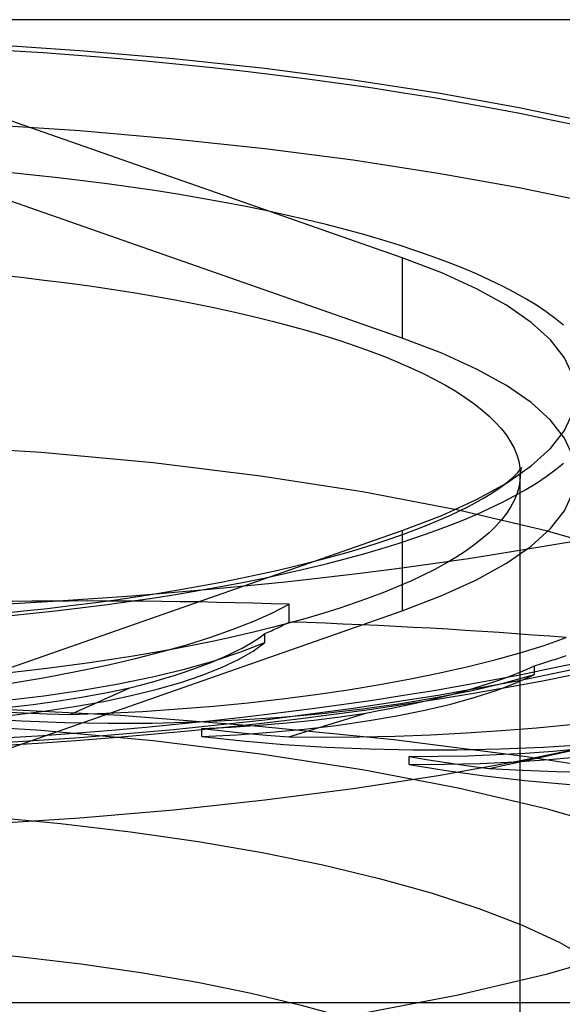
# Model space of a CAD drawing. Header units: inches. Extents: x 0 to 283, y 0 to 183.
# Tile 213 of 256: x 123.545 to 123.741, y 128.075 to 128.43. Entities that reach past the tile are written whole.
import ezdxf

# ---------------------------------------------------------------- set-up
doc = ezdxf.new("R2010")
doc.units = ezdxf.units.IN
doc.header["$LTSCALE"] = 15.583333
doc.header["$MEASUREMENT"] = 0
doc.linetypes.add('HIDDEN', pattern=[0.2, 0.1, -0.1])
doc.layers.get('0').update_dxf_attribs({"linetype": 'CONTINUOUS'})
doc.layers.add('DEFAULT_2', color=8, linetype='HIDDEN')

msp = doc.modelspace()

# ---------------------------------------------------------------- linework, layer by layer
at = {"color": 7, "linetype": 'Continuous'}
for p, q in [((123.53921, 128.16841), (123.55113, 128.16914)), ((123.5662, 128.14201), (123.53033, 128.13967))]:
    msp.add_line(p, q, dxfattribs=at)
for points in [[(123.92429, 128.25864), (123.92405, 128.25695), (123.92024, 128.24776), (123.9139, 128.23867), (123.90508, 128.22972), (123.8938, 128.22095), (123.88015, 128.21242), (123.86417, 128.20416), (123.84596, 128.19621), (123.8256, 128.18863), (123.80321, 128.18143), (123.77888, 128.17467), (123.75276, 128.16838), (123.72497, 128.16258), (123.69565, 128.15731), (123.66496, 128.1526), (123.63304, 128.14846), (123.60006, 128.14493), (123.5662, 128.14201)], [(123.74394, 128.24182), (123.73169, 128.23971), (123.71924, 128.23767), (123.70658, 128.23572), (123.69374, 128.23386), (123.6807, 128.23209), (123.6675, 128.2304), (123.65412, 128.2288), (123.64059, 128.2273), (123.62692, 128.22589), (123.6131, 128.22457), (123.59916, 128.22334), (123.58509, 128.22221), (123.57092, 128.22118), (123.55665, 128.22024), (123.54228, 128.2194), (123.52784, 128.21866), (123.51333, 128.21801), (123.49875, 128.21746), (123.48413, 128.21702), (123.46947, 128.21667), (123.45477, 128.21642), (123.44006, 128.21627), (123.42533, 128.21622)], [(123.55113, 128.16914), (123.56484, 128.17009), (123.57846, 128.17115), (123.592, 128.1723), (123.60543, 128.17355), (123.61875, 128.1749), (123.63197, 128.17634), (123.64506, 128.17789), (123.65802, 128.17954), (123.67084, 128.18129), (123.68353, 128.18313), (123.69607, 128.18508), (123.70845, 128.18713), (123.72068, 128.18928), (123.73275, 128.19153), (123.74465, 128.19389)]]:
    msp.add_lwpolyline(points, dxfattribs=at)
at = {"layer": 'DEFAULT_2', "color": 8, "linetype": 'HIDDEN'}
for p, q in [((125.04133, 128.43043), (120.86283, 128.43043)), ((123.68264, 128.34439), (123.53433, 128.39631)), ((123.68264, 128.31542), (123.53433, 128.36733)), ((123.68264, 128.34439), (123.68264, 128.31542)), ((123.72533, 127.1544), (123.72533, 128.26618)), ((123.53433, 128.194), (123.68264, 128.24592)), ((123.68264, 128.24592), (123.68264, 128.21694)), ((123.64192, 128.21285), (123.64192, 128.21928)), ((123.53433, 128.16502), (123.68264, 128.21694)), ((123.63313, 128.20546), (123.63313, 128.20867)), ((123.73048, 128.19384), (123.73048, 128.19706)), ((123.56276, 128.17941), (123.58435, 128.18909)), ((123.64175, 128.1714), (123.66951, 128.17996)), ((123.5662, 128.17099), (123.53033, 128.16864)), ((123.61036, 128.17146), (123.61036, 128.17438)), ((123.68524, 128.16138), (123.68524, 128.16431)), ((123.71416, 128.15996), (123.74724, 128.16714)), ((125.04133, 128.07532), (120.98783, 128.07532))]:
    msp.add_line(p, q, dxfattribs=at)
for points in [[(123.42533, 128.42456), (123.46109, 128.42423), (123.49649, 128.42325), (123.53162, 128.42161), (123.5662, 128.41932), (123.60006, 128.4164), (123.63304, 128.41287), (123.66496, 128.40873), (123.69565, 128.40402), (123.72497, 128.39875), (123.75276, 128.39296), (123.77888, 128.38666), (123.80321, 128.3799), (123.8256, 128.37271), (123.84596, 128.36512), (123.86417, 128.35717), (123.88015, 128.34891), (123.8938, 128.34038), (123.90508, 128.33161), (123.9139, 128.32266), (123.92024, 128.31357), (123.92405, 128.30439), (123.92533, 128.29515)], [(123.54054, 128.41935), (123.55306, 128.41853), (123.56549, 128.41762), (123.57783, 128.41663), (123.59007, 128.41556), (123.60219, 128.4144), (123.61419, 128.41316), (123.62606, 128.41184), (123.63779, 128.41044), (123.64938, 128.40896), (123.66081, 128.4074), (123.67208, 128.40577), (123.68319, 128.40406), (123.69411, 128.40228), (123.70485, 128.40042), (123.7154, 128.39849), (123.72576, 128.39649), (123.7359, 128.39442), (123.74584, 128.39228)], [(123.42533, 128.39559), (123.46109, 128.39525), (123.49649, 128.39427), (123.53162, 128.39263), (123.5662, 128.39034), (123.60006, 128.38743), (123.63304, 128.38389), (123.66496, 128.37976), (123.69565, 128.37504), (123.72497, 128.36977), (123.75276, 128.36398), (123.77888, 128.35768), (123.80321, 128.35092), (123.8256, 128.34373), (123.84596, 128.33614), (123.86417, 128.3282), (123.88015, 128.31994), (123.8938, 128.3114), (123.90508, 128.30264), (123.9139, 128.29368), (123.92024, 128.28459), (123.92405, 128.27541), (123.92533, 128.26618)], [(123.74095, 128.32009), (123.73796, 128.3225), (123.73469, 128.32489), (123.73115, 128.32725), (123.72734, 128.32958), (123.72327, 128.33188), (123.71894, 128.33415), (123.71434, 128.33638), (123.7095, 128.33858), (123.7044, 128.34074), (123.69906, 128.34286), (123.69348, 128.34494), (123.68766, 128.34697), (123.68162, 128.34896), (123.67535, 128.3509), (123.66885, 128.3528), (123.66215, 128.35464), (123.65524, 128.35643), (123.64812, 128.35816), (123.64081, 128.35984), (123.63331, 128.36147), (123.62563, 128.36303), (123.61777, 128.36454), (123.60975, 128.36598), (123.60156, 128.36737), (123.59321, 128.36869), (123.58472, 128.36994), (123.57609, 128.37113), (123.56733, 128.37225), (123.55844, 128.37331), (123.54944, 128.37429), (123.54033, 128.37521)], [(123.74533, 128.29515), (123.74432, 128.30174), (123.74129, 128.30828), (123.73625, 128.31474), (123.72926, 128.32108), (123.72033, 128.32725), (123.70954, 128.33322), (123.69699, 128.33893), (123.68264, 128.34439)], [(123.53662, 128.33828), (123.54508, 128.33737), (123.55342, 128.33639), (123.56164, 128.33535), (123.56973, 128.33424), (123.57769, 128.33306), (123.58551, 128.33183), (123.59318, 128.33053), (123.60069, 128.32918), (123.60804, 128.32776), (123.61522, 128.32629), (123.62222, 128.32476), (123.62904, 128.32318), (123.63567, 128.32154), (123.6421, 128.31985), (123.64833, 128.31812), (123.65435, 128.31633), (123.66016, 128.3145), (123.66575, 128.31262), (123.67112, 128.3107), (123.67625, 128.30874), (123.68116, 128.30673), (123.68582, 128.30469), (123.69024, 128.30262), (123.69442, 128.30051), (123.69834, 128.29837), (123.70201, 128.29619), (123.70542, 128.29399), (123.70857, 128.29177), (123.71146, 128.28952), (123.71408, 128.28725), (123.71643, 128.28495), (123.71851, 128.28265), (123.72031, 128.28032), (123.72184, 128.27798), (123.7231, 128.27564), (123.72408, 128.27328), (123.72477, 128.27092), (123.72519, 128.26855), (123.72533, 128.26618)], [(123.74432, 128.27276), (123.74129, 128.2793), (123.73625, 128.28576), (123.72926, 128.2921), (123.72033, 128.29827), (123.70954, 128.30424), (123.69699, 128.30995), (123.68264, 128.31542)], [(123.92533, 128.29515), (123.92405, 128.28592), (123.92024, 128.27674), (123.9139, 128.26765), (123.90508, 128.2587), (123.8938, 128.24993), (123.88015, 128.2414), (123.86417, 128.23314), (123.84596, 128.22519), (123.8256, 128.2176), (123.80321, 128.21041), (123.77888, 128.20365), (123.75276, 128.19735), (123.72497, 128.19156), (123.69565, 128.18629), (123.66496, 128.18158), (123.63304, 128.17744), (123.60006, 128.17391), (123.5662, 128.17099)], [(123.72033, 128.26306), (123.72926, 128.26923), (123.73625, 128.27557), (123.74129, 128.28203), (123.74432, 128.28857), (123.74533, 128.29515)], [(123.86283, 128.16572), (123.86071, 128.17682), (123.85443, 128.18781), (123.84398, 128.19859), (123.82953, 128.20905), (123.81116, 128.2191), (123.7891, 128.22863), (123.76351, 128.23755), (123.73469, 128.24579), (123.70287, 128.25325), (123.6684, 128.25987), (123.63156, 128.26558), (123.59276, 128.27033), (123.55233, 128.27407), (123.51069, 128.27678), (123.46842, 128.2784), (123.42533, 128.27895)], [(123.53936, 128.21617), (123.54606, 128.21685), (123.55454, 128.21777), (123.5629, 128.21876), (123.57113, 128.21981), (123.57922, 128.22091), (123.58715, 128.22207), (123.59493, 128.22328), (123.60255, 128.22455), (123.60999, 128.22586), (123.61725, 128.22723), (123.62432, 128.22864), (123.6312, 128.23009), (123.63787, 128.23158), (123.64433, 128.23311), (123.65058, 128.23468), (123.6566, 128.23627), (123.66239, 128.23789), (123.66794, 128.23953), (123.67325, 128.24119), (123.67831, 128.24287), (123.68312, 128.24455), (123.68766, 128.24623), (123.69195, 128.24791), (123.69597, 128.24958), (123.69971, 128.25124), (123.70319, 128.25287), (123.7064, 128.25447), (123.70934, 128.25603), (123.71201, 128.25754), (123.71441, 128.25899), (123.71656, 128.26038), (123.71844, 128.2617), (123.72009, 128.26293), (123.72149, 128.26407), (123.72267, 128.26511), (123.72364, 128.26603), (123.7244, 128.26684), (123.72498, 128.26751), (123.72539, 128.26804), (123.72564, 128.26841), (123.72568, 128.26848)], [(123.54033, 128.2151), (123.54944, 128.21602), (123.55844, 128.217), (123.56733, 128.21806), (123.57609, 128.21918), (123.58472, 128.22037), (123.59321, 128.22162), (123.60156, 128.22294), (123.60975, 128.22433), (123.61777, 128.22577), (123.62563, 128.22728), (123.63331, 128.22884), (123.64081, 128.23047), (123.64812, 128.23215), (123.65524, 128.23388), (123.66215, 128.23567), (123.66885, 128.23751), (123.67535, 128.23941), (123.68162, 128.24135), (123.68766, 128.24334), (123.69348, 128.24537), (123.69906, 128.24745), (123.7044, 128.24957), (123.7095, 128.25173), (123.71434, 128.25393), (123.71894, 128.25616), (123.72327, 128.25843), (123.72734, 128.26073), (123.73115, 128.26306), (123.73469, 128.26542), (123.73796, 128.26781), (123.74095, 128.27022)], [(123.72568, 128.26848), (123.72576, 128.26861), (123.72576, 128.2686), (123.72566, 128.26835), (123.72552, 128.26785), (123.72539, 128.26712), (123.72519, 128.26381)], [(123.72519, 128.26381), (123.72477, 128.26144), (123.72408, 128.25908), (123.7231, 128.25672), (123.72184, 128.25437), (123.72031, 128.25203), (123.71851, 128.24971), (123.71643, 128.2474), (123.71408, 128.24511), (123.71146, 128.24284), (123.70857, 128.24059), (123.70542, 128.23836), (123.70201, 128.23616), (123.69834, 128.23399), (123.69442, 128.23185), (123.69024, 128.22974), (123.68582, 128.22766), (123.68116, 128.22562), (123.67625, 128.22362), (123.67112, 128.22166), (123.66575, 128.21973), (123.66016, 128.21786), (123.65435, 128.21602), (123.64833, 128.21424), (123.6421, 128.2125), (123.63567, 128.21081), (123.62904, 128.20918), (123.62222, 128.20759), (123.61522, 128.20607), (123.60804, 128.20459), (123.60069, 128.20318), (123.59318, 128.20182), (123.58551, 128.20053), (123.57769, 128.19929), (123.56973, 128.19812), (123.56164, 128.19701), (123.55342, 128.19596), (123.54508, 128.19498), (123.53662, 128.19407)], [(123.68264, 128.21694), (123.69699, 128.22241), (123.70954, 128.22812), (123.72033, 128.23408), (123.72926, 128.24026), (123.73625, 128.24659), (123.74129, 128.25305), (123.74432, 128.25959), (123.74533, 128.26618)], [(123.68264, 128.24592), (123.69699, 128.25138), (123.70954, 128.25709), (123.72033, 128.26306)], [(123.44616, 128.18085), (123.46199, 128.18066), (123.47772, 128.18079), (123.49341, 128.18125), (123.50891, 128.18202), (123.52412, 128.18312), (123.53895, 128.18453), (123.55329, 128.18623), (123.56707, 128.18823), (123.58018, 128.1905), (123.59256, 128.19304), (123.60412, 128.19582), (123.61478, 128.19883), (123.62444, 128.20204), (123.63313, 128.20546)], [(123.52984, 128.17801), (123.54182, 128.17922), (123.55332, 128.18065), (123.56439, 128.18231), (123.57492, 128.18419), (123.58485, 128.18628), (123.59413, 128.18856), (123.60269, 128.19102), (123.61048, 128.19365), (123.61747, 128.19642), (123.62359, 128.19933), (123.62881, 128.20234), (123.63313, 128.20546)], [(123.74584, 128.19803), (123.7359, 128.19589), (123.72576, 128.19382), (123.71541, 128.19182), (123.70485, 128.18989), (123.69411, 128.18803), (123.68319, 128.18625), (123.67208, 128.18454), (123.66081, 128.18291), (123.64938, 128.18135), (123.63779, 128.17987), (123.62606, 128.17847), (123.61419, 128.17715), (123.60219, 128.17591), (123.59007, 128.17475), (123.57783, 128.17368), (123.56549, 128.17269), (123.55306, 128.17178), (123.54054, 128.17096)], [(123.52984, 128.17801), (123.5453, 128.17711), (123.56089, 128.17653), (123.57665, 128.17628), (123.59243, 128.17635), (123.60815, 128.17674), (123.62369, 128.17746), (123.63896, 128.1785), (123.65387, 128.17984), (123.66831, 128.18149), (123.6822, 128.18344), (123.69545, 128.18566), (123.70797, 128.18814), (123.71963, 128.19087), (123.73048, 128.19384)], [(123.61036, 128.17146), (123.62295, 128.17211), (123.63524, 128.173), (123.64726, 128.17414), (123.65889, 128.17552), (123.67007, 128.17713), (123.68074, 128.17896), (123.69082, 128.18099), (123.70026, 128.18323), (123.709, 128.18565), (123.71698, 128.18823), (123.72413, 128.19096), (123.73048, 128.19384)], [(123.52986, 128.18094), (123.53976, 128.18192), (123.54935, 128.18305), (123.55864, 128.18434), (123.56759, 128.18578), (123.57616, 128.18736), (123.58435, 128.18909)], [(124.05859, 128.02013), (124.05643, 128.03367), (124.04996, 128.04711), (124.03922, 128.06037), (124.02428, 128.07335), (124.00526, 128.08597), (123.98227, 128.09814), (123.95548, 128.10978), (123.92507, 128.1208), (123.89124, 128.13114), (123.85423, 128.14072), (123.81429, 128.14947), (123.77169, 128.15734), (123.72673, 128.16428), (123.67971, 128.17023), (123.63095, 128.17515), (123.58079, 128.17902), (123.52956, 128.1818), (123.47763, 128.18347), (123.42533, 128.18403)], [(123.86283, 128.06526), (123.86071, 128.07636), (123.85443, 128.08736), (123.84398, 128.09813), (123.82953, 128.1086), (123.81116, 128.11864), (123.7891, 128.12817), (123.76351, 128.1371), (123.73469, 128.14533), (123.70287, 128.15279), (123.6684, 128.15941), (123.63156, 128.16512), (123.59276, 128.16988), (123.55233, 128.17362), (123.51069, 128.17632), (123.46842, 128.17794), (123.42533, 128.1785)], [(123.52986, 128.18094), (123.538, 128.18042), (123.5462, 128.17999), (123.55445, 128.17966), (123.56276, 128.17941)], [(123.61036, 128.17146), (123.62497, 128.16987), (123.63993, 128.1686), (123.65528, 128.16765), (123.67088, 128.167), (123.68662, 128.16669), (123.70241, 128.1667), (123.71814, 128.16703), (123.73372, 128.16769), (123.74905, 128.16866), (123.76403, 128.16995), (123.77857, 128.17154), (123.79257, 128.17343), (123.80589, 128.17559), (123.81857, 128.17803)], [(123.61037, 128.17438), (123.62078, 128.1749), (123.63098, 128.17558), (123.641, 128.17643), (123.65078, 128.17745), (123.66027, 128.17862), (123.66951, 128.17996)], [(123.68524, 128.16138), (123.69809, 128.16145), (123.71079, 128.16178), (123.72338, 128.16236), (123.73577, 128.1632), (123.74786, 128.16428), (123.75959, 128.1656), (123.77088, 128.16716), (123.78168, 128.16893), (123.79191, 128.17092), (123.80151, 128.17311), (123.81038, 128.17548), (123.81857, 128.17803)], [(123.61037, 128.17438), (123.61804, 128.17351), (123.62583, 128.17272), (123.63373, 128.17201), (123.64175, 128.1714)], [(123.42533, 128.05249), (123.46842, 128.05304), (123.51069, 128.05466), (123.55233, 128.05737), (123.59276, 128.06111), (123.63156, 128.06586), (123.6684, 128.07157), (123.70287, 128.07819), (123.73469, 128.08565), (123.76351, 128.09389), (123.7891, 128.10281), (123.81116, 128.11234), (123.82953, 128.12239), (123.84398, 128.13285), (123.85443, 128.14363), (123.86071, 128.15462), (123.86283, 128.16572)], [(123.68526, 128.16431), (123.69586, 128.16435), (123.70636, 128.16456), (123.7168, 128.16495), (123.72711, 128.16551), (123.73725, 128.16624), (123.74724, 128.16714)], [(123.68526, 128.16431), (123.69223, 128.1631), (123.69936, 128.16197), (123.70667, 128.16092), (123.71416, 128.15996)], [(123.68524, 128.16138), (123.69858, 128.15917), (123.71246, 128.15724), (123.72693, 128.15561), (123.74186, 128.15428), (123.75715, 128.15326), (123.7727, 128.15256), (123.78842, 128.15218), (123.80421, 128.15212), (123.81996, 128.1524), (123.83558, 128.15299), (123.85096, 128.15391), (123.86601, 128.15514), (123.88058, 128.15666), (123.8947, 128.1585)], [(123.42533, 128.1469), (123.4524, 128.14664), (123.47938, 128.14582), (123.50639, 128.14445), (123.53309, 128.14253), (123.55923, 128.14006), (123.5846, 128.13706), (123.60897, 128.13354), (123.63216, 128.12955), (123.65397, 128.12511), (123.67434, 128.12025), (123.69315, 128.115), (123.71031, 128.10938), (123.72574, 128.10342), (123.73933, 128.09715), (123.75097, 128.09063)], [(123.42533, 128.09812), (123.44928, 128.09788), (123.47329, 128.09716), (123.49725, 128.09595), (123.52093, 128.09425), (123.54412, 128.09206), (123.56663, 128.08939), (123.58824, 128.08627), (123.60881, 128.08273), (123.62816, 128.07879), (123.64622, 128.07448), (123.66291, 128.06982), (123.67813, 128.06483), (123.69182, 128.05955), (123.70386, 128.05399), (123.71419, 128.04821), (123.72273, 128.04223), (123.72942, 128.0361), (123.73423, 128.02985), (123.73712, 128.02353), (123.73808, 128.01718)]]:
    msp.add_lwpolyline(points, dxfattribs=at)
for centre, major_axis, ratio, start_param, end_param in [((123.42533, 128.06526), (0.6332, 0.0369), 0.238051, 1.207858, 1.382391), ((123.46345, 128.23003), (0.19812, 0.01155), 0.238051, -1.503082, -0.463231), ((123.46345, 128.22357), (0.19813, 0.01059), 0.228952, -0.554878, -0.4616), ((123.42533, 128.06526), (0.63321, 0.03386), 0.228952, 1.034957, 1.20949), ((123.58115, 128.22563), (0.19813, 0.01059), 0.228952, -1.675983, -0.636132), ((123.47642, 128.21206), (0.16428, 0.00878), 0.228952, -0.866245, -0.317198), ((123.58115, 128.21918), (0.19813, 0.00933), 0.220754, -0.727569, -0.634291), ((123.58472, 128.20729), (0.16428, 0.00774), 0.220754, -1.038937, -0.489889), ((123.69411, 128.21602), (0.19813, 0.00933), 0.220754, -1.848675, -0.808824), ((123.79891, 128.20147), (0.19814, 0.00781), 0.213694, -2.021228, -0.981377)]:
    msp.add_ellipse(centre, major_axis=major_axis, ratio=ratio, start_param=start_param, end_param=end_param, dxfattribs=at)

doc.saveas('drawing.dxf')
